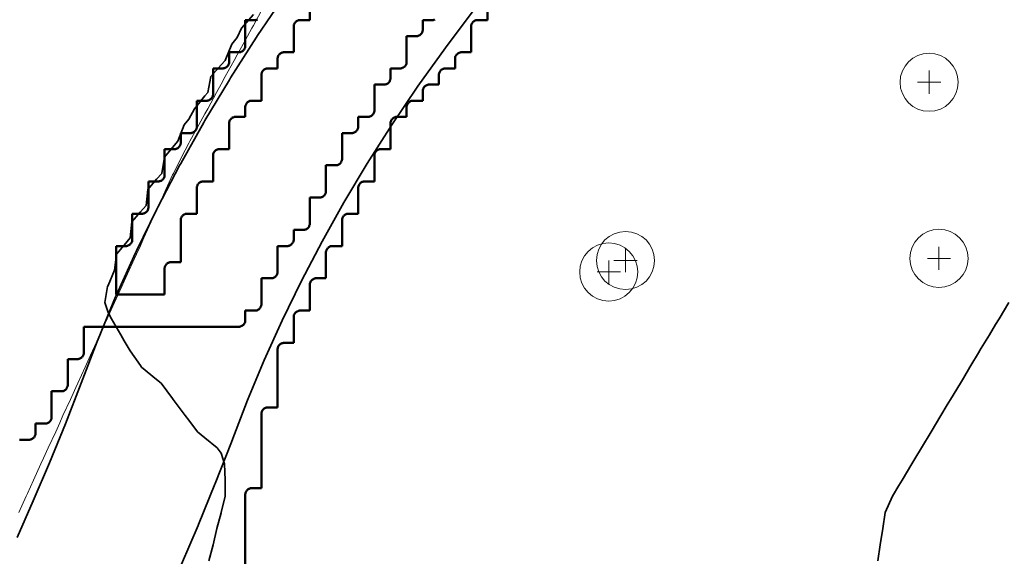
# Model space of a CAD drawing. Header units: metres. Extents: x -6552 to -6384, y 5654608 to 5654799.
# Tile 47 of 68: x -6498 to -6483, y 5654748 to 5654756. Entities that reach past the tile are written whole.
import ezdxf

# ---------------------------------------------------------------- set-up
doc = ezdxf.new("R2010")
doc.units = ezdxf.units.M
doc.header["$LTSCALE"] = 0.5
doc.linetypes.add('DASHED', pattern=[9, 6, -3])
doc.linetypes.add('PHANTOM', pattern=[22, 12, -2, 2, -2, 2, -2])
for name, color, linetype, lineweight in [('L-GRAD-CONT', 5, 'DASHED', 25), ('L-HARD-PAVE', 8, 'Continuous', 35), ('L-SITE-LIMIT', 6, 'PHANTOM', 50), ('V-TOPO-MAJR', 34, 'Continuous', 35), ('V-TOPO-MINR', 32, 'Continuous', 13), ('V-VEG-TREE', 94, 'Continuous', 18)]:
    doc.layers.add(name, color=color, linetype=linetype, lineweight=lineweight)

# ---------------------------------------------------------------- blocks, each defined once
blk = doc.blocks.new('VEG-TREE-DECID')
at = {"color": 0, "lineweight": -2}
for p, q in [((0, -0.6), (0, 0.6)), ((-0.6, 0), (0.6, 0))]:
    blk.add_line(p, q, dxfattribs=at)
blk.add_circle((0, 0), 1.5, dxfattribs=at)

msp = doc.modelspace()

# ---------------------------------------------------------------- linework, layer by layer
at = {"layer": 'L-GRAD-CONT', "lineweight": 35}
msp.add_lwpolyline([(-6494.375, 5654756.335), (-6494.557, 5654756.125), (-6494.625, 5654755.981), (-6494.708, 5654755.875), (-6494.813, 5654755.625), (-6494.875, 5654755.556), (-6495.032, 5654755.375), (-6495.082, 5654755.125), (-6495.125, 5654755.077), (-6495.288, 5654754.875), (-6495.375, 5654754.715), (-6495.447, 5654754.625), (-6495.546, 5654754.375), (-6495.625, 5654754.278), (-6495.749, 5654754.125), (-6495.792, 5654753.875), (-6495.875, 5654753.784), (-6496.008, 5654753.625), (-6496.037, 5654753.375), (-6496.125, 5654753.279), (-6496.255, 5654753.125), (-6496.282, 5654752.875), (-6496.375, 5654752.765), (-6496.493, 5654752.625), (-6496.528, 5654752.375), (-6496.625, 5654752.141), (-6496.637, 5654752.125), (-6496.675, 5654751.875), (-6496.625, 5654751.72), (-6496.571, 5654751.625), (-6496.43, 5654751.375), (-6496.375, 5654751.28), (-6496.285, 5654751.125), (-6496.125, 5654750.902), (-6496.108, 5654750.875), (-6495.875, 5654750.684), (-6495.803, 5654750.625), (-6495.625, 5654750.389), (-6495.615, 5654750.375), (-6495.43, 5654750.125), (-6495.375, 5654750.052), (-6495.241, 5654749.875), (-6495.125, 5654749.779), (-6494.937, 5654749.625), (-6494.875, 5654749.542), (-6494.824, 5654749.375), (-6494.811, 5654749.125), (-6494.814, 5654748.875), (-6494.874, 5654748.625), (-6494.875, 5654748.619), (-6494.943, 5654748.375), (-6494.999, 5654748.125), (-6495.065, 5654747.875)], dxfattribs=at)
at = {"layer": 'L-HARD-PAVE'}
for points in [[(-6498.035, 5654748.234), (-6497.784, 5654748.804), (-6497.535, 5654749.393), (-6497.287, 5654749.999), (-6497.04, 5654750.624), (-6496.793, 5654751.273), (-6496.779, 5654751.308), (-6496.508, 5654751.961), (-6496.493, 5654751.995), (-6496.2, 5654752.644), (-6496.184, 5654752.677), (-6495.87, 5654753.322), (-6495.853, 5654753.354), (-6495.517, 5654753.995), (-6495.5, 5654754.026), (-6495.143, 5654754.663), (-6495.125, 5654754.693), (-6494.746, 5654755.326), (-6494.728, 5654755.355), (-6494.328, 5654755.984), (-6494.309, 5654756.012), (-6493.888, 5654756.637)], [(-6490.954, 5654756.411), (-6491.4, 5654755.819), (-6491.825, 5654755.225), (-6492.228, 5654754.627), (-6492.61, 5654754.027), (-6492.971, 5654753.424), (-6493.311, 5654752.818), (-6493.631, 5654752.209), (-6493.929, 5654751.597), (-6494.207, 5654750.983), (-6494.464, 5654750.365), (-6494.707, 5654749.727), (-6494.712, 5654749.713), (-6494.964, 5654749.074), (-6494.97, 5654749.06), (-6495.224, 5654748.439), (-6495.23, 5654748.424), (-6495.486, 5654747.821)]]:
    msp.add_lwpolyline(points, dxfattribs=at)
at = {"layer": 'L-SITE-LIMIT'}
for points in [[(-6493.5, 5654756.4), (-6493.5, 5654756.252), (-6493.5, 5654756.25), (-6493.502, 5654756.25), (-6493.65, 5654756.25), (-6493.66, 5654756.25), (-6493.67, 5654756.248), (-6493.679, 5654756.246), (-6493.688, 5654756.242), (-6493.697, 5654756.238), (-6493.706, 5654756.233), (-6493.713, 5654756.227), (-6493.721, 5654756.221), (-6493.727, 5654756.213), (-6493.733, 5654756.206), (-6493.738, 5654756.197), (-6493.742, 5654756.188), (-6493.746, 5654756.179), (-6493.748, 5654756.17), (-6493.75, 5654756.16), (-6493.75, 5654756.15), (-6493.75, 5654755.752), (-6493.75, 5654755.75), (-6493.752, 5654755.75), (-6493.9, 5654755.75), (-6493.91, 5654755.75), (-6493.92, 5654755.748), (-6493.929, 5654755.746), (-6493.938, 5654755.742), (-6493.947, 5654755.738), (-6493.956, 5654755.733), (-6493.963, 5654755.727), (-6493.971, 5654755.721), (-6493.977, 5654755.713), (-6493.983, 5654755.706), (-6493.988, 5654755.697), (-6493.992, 5654755.688), (-6493.996, 5654755.679), (-6493.998, 5654755.67), (-6494, 5654755.66), (-6494, 5654755.65), (-6494, 5654755.502), (-6494, 5654755.5), (-6494.002, 5654755.5), (-6494.15, 5654755.5), (-6494.16, 5654755.5), (-6494.17, 5654755.498), (-6494.179, 5654755.496), (-6494.188, 5654755.492), (-6494.197, 5654755.488), (-6494.206, 5654755.483), (-6494.213, 5654755.477), (-6494.221, 5654755.471), (-6494.227, 5654755.463), (-6494.233, 5654755.456), (-6494.238, 5654755.447), (-6494.242, 5654755.438), (-6494.246, 5654755.429), (-6494.248, 5654755.42), (-6494.25, 5654755.41), (-6494.25, 5654755.4), (-6494.25, 5654755.002), (-6494.25, 5654755), (-6494.252, 5654755), (-6494.4, 5654755), (-6494.41, 5654755), (-6494.42, 5654754.998), (-6494.429, 5654754.996), (-6494.438, 5654754.992), (-6494.447, 5654754.988), (-6494.456, 5654754.983), (-6494.463, 5654754.977), (-6494.471, 5654754.971), (-6494.477, 5654754.963), (-6494.483, 5654754.956), (-6494.488, 5654754.947), (-6494.492, 5654754.938), (-6494.496, 5654754.929), (-6494.498, 5654754.92), (-6494.5, 5654754.91), (-6494.5, 5654754.9), (-6494.5, 5654754.752), (-6494.5, 5654754.75), (-6494.502, 5654754.75), (-6494.65, 5654754.75), (-6494.66, 5654754.75), (-6494.67, 5654754.748), (-6494.679, 5654754.746), (-6494.688, 5654754.742), (-6494.697, 5654754.738), (-6494.706, 5654754.733), (-6494.713, 5654754.727), (-6494.721, 5654754.721), (-6494.727, 5654754.713), (-6494.733, 5654754.706), (-6494.738, 5654754.697), (-6494.742, 5654754.688), (-6494.746, 5654754.679), (-6494.748, 5654754.67), (-6494.75, 5654754.66), (-6494.75, 5654754.65), (-6494.75, 5654754.252), (-6494.75, 5654754.25), (-6494.752, 5654754.25), (-6494.9, 5654754.25), (-6494.91, 5654754.25), (-6494.92, 5654754.248), (-6494.929, 5654754.246), (-6494.938, 5654754.242), (-6494.947, 5654754.238), (-6494.956, 5654754.233), (-6494.963, 5654754.227), (-6494.971, 5654754.221), (-6494.977, 5654754.213), (-6494.983, 5654754.206), (-6494.988, 5654754.197), (-6494.992, 5654754.188), (-6494.996, 5654754.179), (-6494.998, 5654754.17), (-6495, 5654754.16), (-6495, 5654754.15), (-6495, 5654753.752), (-6495, 5654753.75), (-6495.002, 5654753.75), (-6495.15, 5654753.75), (-6495.16, 5654753.75), (-6495.17, 5654753.748), (-6495.179, 5654753.746), (-6495.188, 5654753.742), (-6495.197, 5654753.738), (-6495.206, 5654753.733), (-6495.213, 5654753.727), (-6495.221, 5654753.721), (-6495.227, 5654753.713), (-6495.233, 5654753.706), (-6495.238, 5654753.697), (-6495.242, 5654753.688), (-6495.246, 5654753.679), (-6495.248, 5654753.67), (-6495.25, 5654753.66), (-6495.25, 5654753.65), (-6495.25, 5654753.252), (-6495.25, 5654753.25), (-6495.252, 5654753.25), (-6495.4, 5654753.25), (-6495.41, 5654753.25), (-6495.42, 5654753.248), (-6495.429, 5654753.246), (-6495.438, 5654753.242), (-6495.447, 5654753.238), (-6495.456, 5654753.233), (-6495.463, 5654753.227), (-6495.471, 5654753.221), (-6495.477, 5654753.213), (-6495.483, 5654753.206), (-6495.488, 5654753.197), (-6495.492, 5654753.188), (-6495.496, 5654753.179), (-6495.498, 5654753.17), (-6495.5, 5654753.16), (-6495.5, 5654753.15), (-6495.5, 5654752.502), (-6495.5, 5654752.5), (-6495.502, 5654752.5), (-6495.65, 5654752.5), (-6495.66, 5654752.5), (-6495.67, 5654752.498), (-6495.679, 5654752.496), (-6495.688, 5654752.492), (-6495.697, 5654752.488), (-6495.706, 5654752.483), (-6495.713, 5654752.477), (-6495.721, 5654752.471), (-6495.727, 5654752.463), (-6495.733, 5654752.456), (-6495.738, 5654752.447), (-6495.742, 5654752.438), (-6495.746, 5654752.429), (-6495.748, 5654752.42), (-6495.75, 5654752.41), (-6495.75, 5654752.4), (-6495.75, 5654752.002), (-6495.75, 5654752), (-6495.752, 5654752), (-6496.498, 5654752), (-6496.5, 5654752), (-6496.5, 5654752.002), (-6496.5, 5654752.748), (-6496.5, 5654752.75), (-6496.498, 5654752.75), (-6496.35, 5654752.75), (-6496.34, 5654752.75), (-6496.34, 5654752.75), (-6496.33, 5654752.752), (-6496.321, 5654752.754), (-6496.312, 5654752.758), (-6496.303, 5654752.762), (-6496.294, 5654752.767), (-6496.287, 5654752.773), (-6496.279, 5654752.779), (-6496.273, 5654752.787), (-6496.267, 5654752.794), (-6496.262, 5654752.803), (-6496.258, 5654752.812), (-6496.254, 5654752.821), (-6496.252, 5654752.83), (-6496.25, 5654752.84), (-6496.25, 5654752.85), (-6496.25, 5654753.248), (-6496.25, 5654753.25), (-6496.248, 5654753.25), (-6496.1, 5654753.25), (-6496.09, 5654753.25), (-6496.08, 5654753.252), (-6496.071, 5654753.254), (-6496.062, 5654753.258), (-6496.053, 5654753.262), (-6496.044, 5654753.267), (-6496.037, 5654753.273), (-6496.029, 5654753.279), (-6496.023, 5654753.287), (-6496.017, 5654753.294), (-6496.012, 5654753.303), (-6496.008, 5654753.312), (-6496.004, 5654753.321), (-6496.002, 5654753.33), (-6496, 5654753.34), (-6496, 5654753.35), (-6496, 5654753.748), (-6496, 5654753.75), (-6495.998, 5654753.75), (-6495.85, 5654753.75), (-6495.84, 5654753.75), (-6495.83, 5654753.752), (-6495.821, 5654753.754), (-6495.812, 5654753.758), (-6495.803, 5654753.762), (-6495.794, 5654753.767), (-6495.787, 5654753.773), (-6495.779, 5654753.779), (-6495.773, 5654753.787), (-6495.767, 5654753.794), (-6495.762, 5654753.803), (-6495.758, 5654753.812), (-6495.754, 5654753.821), (-6495.752, 5654753.83), (-6495.75, 5654753.84), (-6495.75, 5654753.85), (-6495.75, 5654754.248), (-6495.75, 5654754.25), (-6495.748, 5654754.25), (-6495.6, 5654754.25), (-6495.59, 5654754.25), (-6495.58, 5654754.252), (-6495.571, 5654754.254), (-6495.562, 5654754.258), (-6495.553, 5654754.262), (-6495.544, 5654754.267), (-6495.537, 5654754.273), (-6495.529, 5654754.279), (-6495.523, 5654754.287), (-6495.517, 5654754.294), (-6495.512, 5654754.303), (-6495.508, 5654754.312), (-6495.504, 5654754.321), (-6495.502, 5654754.33), (-6495.5, 5654754.34), (-6495.5, 5654754.35), (-6495.5, 5654754.498), (-6495.5, 5654754.5), (-6495.498, 5654754.5), (-6495.35, 5654754.5), (-6495.34, 5654754.5), (-6495.33, 5654754.502), (-6495.321, 5654754.504), (-6495.312, 5654754.508), (-6495.303, 5654754.512), (-6495.294, 5654754.517), (-6495.287, 5654754.523), (-6495.279, 5654754.529), (-6495.273, 5654754.537), (-6495.267, 5654754.544), (-6495.262, 5654754.553), (-6495.258, 5654754.562), (-6495.254, 5654754.571), (-6495.252, 5654754.58), (-6495.25, 5654754.59), (-6495.25, 5654754.6), (-6495.25, 5654754.998), (-6495.25, 5654755), (-6495.248, 5654755), (-6495.1, 5654755), (-6495.09, 5654755), (-6495.08, 5654755.002), (-6495.071, 5654755.004), (-6495.062, 5654755.008), (-6495.053, 5654755.012), (-6495.044, 5654755.017), (-6495.037, 5654755.023), (-6495.029, 5654755.029), (-6495.023, 5654755.037), (-6495.017, 5654755.044), (-6495.012, 5654755.053), (-6495.008, 5654755.062), (-6495.004, 5654755.071), (-6495.002, 5654755.08), (-6495, 5654755.09), (-6495, 5654755.1), (-6495, 5654755.498), (-6495, 5654755.5), (-6494.998, 5654755.5), (-6494.85, 5654755.5), (-6494.84, 5654755.5), (-6494.83, 5654755.502), (-6494.821, 5654755.504), (-6494.812, 5654755.508), (-6494.803, 5654755.512), (-6494.794, 5654755.517), (-6494.787, 5654755.523), (-6494.779, 5654755.529), (-6494.773, 5654755.537), (-6494.767, 5654755.544), (-6494.762, 5654755.553), (-6494.758, 5654755.562), (-6494.754, 5654755.571), (-6494.752, 5654755.58), (-6494.75, 5654755.59), (-6494.75, 5654755.6), (-6494.75, 5654755.748), (-6494.75, 5654755.75), (-6494.748, 5654755.75), (-6494.6, 5654755.75), (-6494.59, 5654755.75), (-6494.58, 5654755.752), (-6494.571, 5654755.754), (-6494.562, 5654755.758), (-6494.553, 5654755.762), (-6494.544, 5654755.767), (-6494.537, 5654755.773), (-6494.529, 5654755.779), (-6494.523, 5654755.787), (-6494.517, 5654755.794), (-6494.512, 5654755.803), (-6494.508, 5654755.812), (-6494.504, 5654755.821), (-6494.502, 5654755.83), (-6494.5, 5654755.84), (-6494.5, 5654755.85), (-6494.5, 5654756.248), (-6494.5, 5654756.25), (-6494.498, 5654756.25), (-6494.35, 5654756.25), (-6494.34, 5654756.25), (-6494.33, 5654756.252), (-6494.321, 5654756.254), (-6494.312, 5654756.258)], [(-6490.75, 5654756.4), (-6490.75, 5654756.252), (-6490.75, 5654756.25), (-6490.752, 5654756.25), (-6490.9, 5654756.25), (-6490.91, 5654756.25), (-6490.92, 5654756.248), (-6490.929, 5654756.246), (-6490.938, 5654756.242), (-6490.947, 5654756.238), (-6490.956, 5654756.233), (-6490.963, 5654756.227), (-6490.971, 5654756.221), (-6490.977, 5654756.213), (-6490.983, 5654756.206), (-6490.988, 5654756.197), (-6490.992, 5654756.188), (-6490.996, 5654756.179), (-6490.998, 5654756.17), (-6491, 5654756.16), (-6491, 5654756.15), (-6491, 5654755.752), (-6491, 5654755.75), (-6491.002, 5654755.75), (-6491.15, 5654755.75), (-6491.16, 5654755.75), (-6491.17, 5654755.748), (-6491.179, 5654755.746), (-6491.188, 5654755.742), (-6491.197, 5654755.738), (-6491.206, 5654755.733), (-6491.213, 5654755.727), (-6491.221, 5654755.721), (-6491.227, 5654755.713), (-6491.233, 5654755.706), (-6491.238, 5654755.697), (-6491.242, 5654755.688), (-6491.246, 5654755.679), (-6491.248, 5654755.67), (-6491.25, 5654755.66), (-6491.25, 5654755.65), (-6491.25, 5654755.502), (-6491.25, 5654755.5), (-6491.252, 5654755.5), (-6491.4, 5654755.5), (-6491.41, 5654755.5), (-6491.42, 5654755.498), (-6491.429, 5654755.496), (-6491.438, 5654755.492), (-6491.447, 5654755.488), (-6491.456, 5654755.483), (-6491.463, 5654755.477), (-6491.471, 5654755.471), (-6491.477, 5654755.463), (-6491.483, 5654755.456), (-6491.488, 5654755.447), (-6491.492, 5654755.438), (-6491.496, 5654755.429), (-6491.498, 5654755.42), (-6491.5, 5654755.41), (-6491.5, 5654755.4), (-6491.5, 5654755.252), (-6491.5, 5654755.25), (-6491.502, 5654755.25), (-6491.65, 5654755.25), (-6491.66, 5654755.25), (-6491.67, 5654755.248), (-6491.679, 5654755.246), (-6491.688, 5654755.242), (-6491.697, 5654755.238), (-6491.706, 5654755.233), (-6491.713, 5654755.227), (-6491.721, 5654755.221), (-6491.727, 5654755.213), (-6491.733, 5654755.206), (-6491.738, 5654755.197), (-6491.742, 5654755.188), (-6491.746, 5654755.179), (-6491.748, 5654755.17), (-6491.75, 5654755.16), (-6491.75, 5654755.15), (-6491.75, 5654755.002), (-6491.75, 5654755), (-6491.752, 5654755), (-6491.9, 5654755), (-6491.91, 5654755), (-6491.92, 5654754.998), (-6491.929, 5654754.996), (-6491.938, 5654754.992), (-6491.947, 5654754.988), (-6491.956, 5654754.983), (-6491.963, 5654754.977), (-6491.971, 5654754.971), (-6491.977, 5654754.963), (-6491.983, 5654754.956), (-6491.988, 5654754.947), (-6491.992, 5654754.938), (-6491.996, 5654754.929), (-6491.998, 5654754.92), (-6492, 5654754.91), (-6492, 5654754.9), (-6492, 5654754.752), (-6492, 5654754.75), (-6492.002, 5654754.75), (-6492.15, 5654754.75), (-6492.16, 5654754.75), (-6492.17, 5654754.748), (-6492.179, 5654754.746), (-6492.188, 5654754.742), (-6492.197, 5654754.738), (-6492.206, 5654754.733), (-6492.213, 5654754.727), (-6492.221, 5654754.721), (-6492.227, 5654754.713), (-6492.233, 5654754.706), (-6492.238, 5654754.697), (-6492.242, 5654754.688), (-6492.246, 5654754.679), (-6492.248, 5654754.67), (-6492.25, 5654754.66), (-6492.25, 5654754.65), (-6492.25, 5654754.252), (-6492.25, 5654754.25), (-6492.252, 5654754.25), (-6492.4, 5654754.25), (-6492.41, 5654754.25), (-6492.42, 5654754.248), (-6492.429, 5654754.246), (-6492.438, 5654754.242), (-6492.447, 5654754.238), (-6492.456, 5654754.233), (-6492.463, 5654754.227), (-6492.471, 5654754.221), (-6492.477, 5654754.213), (-6492.483, 5654754.206), (-6492.488, 5654754.197), (-6492.492, 5654754.188), (-6492.496, 5654754.179), (-6492.498, 5654754.17), (-6492.5, 5654754.16), (-6492.5, 5654754.15), (-6492.5, 5654753.752), (-6492.5, 5654753.75), (-6492.502, 5654753.75), (-6492.65, 5654753.75), (-6492.66, 5654753.75), (-6492.67, 5654753.748), (-6492.679, 5654753.746), (-6492.688, 5654753.742), (-6492.697, 5654753.738), (-6492.706, 5654753.733), (-6492.713, 5654753.727), (-6492.721, 5654753.721), (-6492.727, 5654753.713), (-6492.733, 5654753.706), (-6492.738, 5654753.697), (-6492.742, 5654753.688), (-6492.746, 5654753.679), (-6492.748, 5654753.67), (-6492.75, 5654753.66), (-6492.75, 5654753.65), (-6492.75, 5654753.252), (-6492.75, 5654753.25), (-6492.752, 5654753.25), (-6492.9, 5654753.25), (-6492.91, 5654753.25), (-6492.92, 5654753.248), (-6492.929, 5654753.246), (-6492.938, 5654753.242), (-6492.947, 5654753.238), (-6492.956, 5654753.233), (-6492.963, 5654753.227), (-6492.971, 5654753.221), (-6492.977, 5654753.213), (-6492.983, 5654753.206), (-6492.988, 5654753.197), (-6492.992, 5654753.188), (-6492.996, 5654753.179), (-6492.998, 5654753.17), (-6493, 5654753.16), (-6493, 5654753.15), (-6493, 5654752.752), (-6493, 5654752.75), (-6493.002, 5654752.75), (-6493.15, 5654752.75), (-6493.16, 5654752.75), (-6493.17, 5654752.748), (-6493.179, 5654752.746), (-6493.188, 5654752.742), (-6493.197, 5654752.738), (-6493.206, 5654752.733), (-6493.213, 5654752.727), (-6493.221, 5654752.721), (-6493.227, 5654752.713), (-6493.233, 5654752.706), (-6493.238, 5654752.697), (-6493.242, 5654752.688), (-6493.246, 5654752.679), (-6493.248, 5654752.67), (-6493.25, 5654752.66), (-6493.25, 5654752.65), (-6493.25, 5654752.252), (-6493.25, 5654752.25), (-6493.252, 5654752.25), (-6493.4, 5654752.25), (-6493.41, 5654752.25), (-6493.42, 5654752.248), (-6493.429, 5654752.246), (-6493.438, 5654752.242), (-6493.447, 5654752.238), (-6493.456, 5654752.233), (-6493.463, 5654752.227), (-6493.471, 5654752.221), (-6493.477, 5654752.213), (-6493.483, 5654752.206), (-6493.488, 5654752.197), (-6493.492, 5654752.188), (-6493.496, 5654752.179), (-6493.498, 5654752.17), (-6493.5, 5654752.16), (-6493.5, 5654752.15), (-6493.5, 5654751.752), (-6493.5, 5654751.75), (-6493.502, 5654751.75), (-6493.65, 5654751.75), (-6493.66, 5654751.75), (-6493.67, 5654751.748), (-6493.679, 5654751.746), (-6493.688, 5654751.742), (-6493.697, 5654751.738), (-6493.706, 5654751.733), (-6493.713, 5654751.727), (-6493.721, 5654751.721), (-6493.727, 5654751.713), (-6493.733, 5654751.706), (-6493.738, 5654751.697), (-6493.742, 5654751.688), (-6493.746, 5654751.679), (-6493.748, 5654751.67), (-6493.75, 5654751.66), (-6493.75, 5654751.65), (-6493.75, 5654751.252), (-6493.75, 5654751.25), (-6493.752, 5654751.25), (-6493.9, 5654751.25), (-6493.91, 5654751.25), (-6493.92, 5654751.248), (-6493.929, 5654751.246), (-6493.938, 5654751.242), (-6493.947, 5654751.238), (-6493.956, 5654751.233), (-6493.963, 5654751.227), (-6493.971, 5654751.221), (-6493.977, 5654751.213), (-6493.983, 5654751.206), (-6493.988, 5654751.197), (-6493.992, 5654751.188), (-6493.996, 5654751.179), (-6493.998, 5654751.17), (-6494, 5654751.16), (-6494, 5654751.15), (-6494, 5654750.252), (-6494, 5654750.25), (-6494.002, 5654750.25), (-6494.15, 5654750.25), (-6494.16, 5654750.25), (-6494.17, 5654750.248), (-6494.179, 5654750.246), (-6494.188, 5654750.242), (-6494.197, 5654750.238), (-6494.206, 5654750.233), (-6494.213, 5654750.227), (-6494.221, 5654750.221), (-6494.227, 5654750.213), (-6494.233, 5654750.206), (-6494.238, 5654750.197), (-6494.242, 5654750.188), (-6494.246, 5654750.179), (-6494.248, 5654750.17), (-6494.25, 5654750.16), (-6494.25, 5654750.15), (-6494.25, 5654749.002), (-6494.25, 5654749), (-6494.252, 5654749), (-6494.4, 5654749), (-6494.41, 5654749), (-6494.42, 5654748.998), (-6494.429, 5654748.996), (-6494.438, 5654748.992), (-6494.447, 5654748.988), (-6494.456, 5654748.983), (-6494.463, 5654748.977), (-6494.471, 5654748.971), (-6494.477, 5654748.963), (-6494.483, 5654748.956), (-6494.488, 5654748.947), (-6494.492, 5654748.938), (-6494.496, 5654748.929), (-6494.498, 5654748.92), (-6494.5, 5654748.91), (-6494.5, 5654748.9), (-6494.5, 5654747.752)], [(-6497.998, 5654749.75), (-6497.85, 5654749.75), (-6497.84, 5654749.75), (-6497.83, 5654749.752), (-6497.821, 5654749.754), (-6497.812, 5654749.758), (-6497.803, 5654749.762), (-6497.794, 5654749.767), (-6497.787, 5654749.773), (-6497.779, 5654749.779), (-6497.773, 5654749.787), (-6497.767, 5654749.794), (-6497.762, 5654749.803), (-6497.758, 5654749.812), (-6497.754, 5654749.821), (-6497.752, 5654749.83), (-6497.75, 5654749.84), (-6497.75, 5654749.85), (-6497.75, 5654749.998), (-6497.75, 5654750), (-6497.748, 5654750), (-6497.6, 5654750), (-6497.59, 5654750), (-6497.58, 5654750.002), (-6497.571, 5654750.004), (-6497.562, 5654750.008), (-6497.553, 5654750.012), (-6497.544, 5654750.017), (-6497.537, 5654750.023), (-6497.529, 5654750.029), (-6497.523, 5654750.037), (-6497.517, 5654750.044), (-6497.512, 5654750.053), (-6497.508, 5654750.062), (-6497.504, 5654750.071), (-6497.502, 5654750.08), (-6497.5, 5654750.09), (-6497.5, 5654750.1), (-6497.5, 5654750.498), (-6497.5, 5654750.5), (-6497.498, 5654750.5), (-6497.35, 5654750.5), (-6497.34, 5654750.5), (-6497.33, 5654750.502), (-6497.321, 5654750.504), (-6497.312, 5654750.508), (-6497.303, 5654750.512), (-6497.294, 5654750.517), (-6497.287, 5654750.523), (-6497.279, 5654750.529), (-6497.273, 5654750.537), (-6497.267, 5654750.544), (-6497.262, 5654750.553), (-6497.258, 5654750.562), (-6497.254, 5654750.571), (-6497.252, 5654750.58), (-6497.25, 5654750.59), (-6497.25, 5654750.6), (-6497.25, 5654750.998), (-6497.25, 5654751), (-6497.248, 5654751), (-6497.1, 5654751), (-6497.09, 5654751), (-6497.08, 5654751.002), (-6497.071, 5654751.004), (-6497.062, 5654751.008), (-6497.053, 5654751.012), (-6497.044, 5654751.017), (-6497.037, 5654751.023), (-6497.029, 5654751.029), (-6497.023, 5654751.037), (-6497.017, 5654751.044), (-6497.012, 5654751.053), (-6497.008, 5654751.062), (-6497.004, 5654751.071), (-6497.002, 5654751.08), (-6497, 5654751.09), (-6497, 5654751.1), (-6497, 5654751.498), (-6497, 5654751.5), (-6496.998, 5654751.5), (-6494.6, 5654751.5), (-6494.59, 5654751.5), (-6494.58, 5654751.502), (-6494.571, 5654751.504), (-6494.562, 5654751.508), (-6494.553, 5654751.512), (-6494.544, 5654751.517), (-6494.537, 5654751.523), (-6494.529, 5654751.529), (-6494.523, 5654751.537), (-6494.517, 5654751.544), (-6494.512, 5654751.553), (-6494.508, 5654751.562), (-6494.504, 5654751.571), (-6494.502, 5654751.58), (-6494.5, 5654751.59), (-6494.5, 5654751.6), (-6494.5, 5654751.748), (-6494.5, 5654751.75), (-6494.498, 5654751.75), (-6494.35, 5654751.75), (-6494.34, 5654751.75), (-6494.33, 5654751.752), (-6494.321, 5654751.754), (-6494.312, 5654751.758), (-6494.303, 5654751.762), (-6494.294, 5654751.767), (-6494.287, 5654751.773), (-6494.279, 5654751.779), (-6494.273, 5654751.787), (-6494.267, 5654751.794), (-6494.262, 5654751.803), (-6494.258, 5654751.812), (-6494.254, 5654751.821), (-6494.252, 5654751.83), (-6494.25, 5654751.84), (-6494.25, 5654751.85), (-6494.25, 5654752.248), (-6494.25, 5654752.25), (-6494.248, 5654752.25), (-6494.1, 5654752.25), (-6494.09, 5654752.25), (-6494.08, 5654752.252), (-6494.071, 5654752.254), (-6494.062, 5654752.258), (-6494.053, 5654752.262), (-6494.044, 5654752.267), (-6494.037, 5654752.273), (-6494.029, 5654752.279), (-6494.023, 5654752.287), (-6494.017, 5654752.294), (-6494.012, 5654752.303), (-6494.008, 5654752.312), (-6494.004, 5654752.321), (-6494.002, 5654752.33), (-6494, 5654752.34), (-6494, 5654752.35), (-6494, 5654752.748), (-6494, 5654752.75), (-6493.998, 5654752.75), (-6493.85, 5654752.75), (-6493.84, 5654752.75), (-6493.83, 5654752.752), (-6493.821, 5654752.754), (-6493.812, 5654752.758), (-6493.803, 5654752.762), (-6493.794, 5654752.767), (-6493.787, 5654752.773), (-6493.779, 5654752.779), (-6493.773, 5654752.787), (-6493.767, 5654752.794), (-6493.762, 5654752.803), (-6493.758, 5654752.812), (-6493.754, 5654752.821), (-6493.752, 5654752.83), (-6493.75, 5654752.84), (-6493.75, 5654752.85), (-6493.75, 5654752.998), (-6493.75, 5654753), (-6493.748, 5654753), (-6493.6, 5654753), (-6493.59, 5654753), (-6493.58, 5654753.002), (-6493.571, 5654753.004), (-6493.562, 5654753.008), (-6493.553, 5654753.012), (-6493.544, 5654753.017), (-6493.537, 5654753.023), (-6493.529, 5654753.029), (-6493.523, 5654753.037), (-6493.517, 5654753.044), (-6493.512, 5654753.053), (-6493.508, 5654753.062), (-6493.504, 5654753.071), (-6493.502, 5654753.08), (-6493.5, 5654753.09), (-6493.5, 5654753.1), (-6493.5, 5654753.498), (-6493.5, 5654753.5), (-6493.498, 5654753.5), (-6493.35, 5654753.5), (-6493.34, 5654753.5), (-6493.33, 5654753.502), (-6493.321, 5654753.504), (-6493.312, 5654753.508), (-6493.303, 5654753.512), (-6493.294, 5654753.517), (-6493.287, 5654753.523), (-6493.279, 5654753.529), (-6493.273, 5654753.537), (-6493.267, 5654753.544), (-6493.262, 5654753.553), (-6493.258, 5654753.562), (-6493.254, 5654753.571), (-6493.252, 5654753.58), (-6493.25, 5654753.59), (-6493.25, 5654753.6), (-6493.25, 5654753.998), (-6493.25, 5654754), (-6493.248, 5654754), (-6493.1, 5654754), (-6493.09, 5654754), (-6493.08, 5654754.002), (-6493.071, 5654754.004), (-6493.062, 5654754.008), (-6493.053, 5654754.012), (-6493.044, 5654754.017), (-6493.037, 5654754.023), (-6493.029, 5654754.029), (-6493.023, 5654754.037), (-6493.017, 5654754.044), (-6493.012, 5654754.053), (-6493.008, 5654754.062), (-6493.004, 5654754.071), (-6493.002, 5654754.08), (-6493, 5654754.09), (-6493, 5654754.1), (-6493, 5654754.498), (-6493, 5654754.5), (-6492.998, 5654754.5), (-6492.85, 5654754.5), (-6492.84, 5654754.5), (-6492.83, 5654754.502), (-6492.821, 5654754.504), (-6492.812, 5654754.508), (-6492.803, 5654754.512), (-6492.794, 5654754.517), (-6492.787, 5654754.523), (-6492.779, 5654754.529), (-6492.773, 5654754.537), (-6492.767, 5654754.544), (-6492.762, 5654754.553), (-6492.758, 5654754.562), (-6492.754, 5654754.571), (-6492.752, 5654754.58), (-6492.75, 5654754.59), (-6492.75, 5654754.6), (-6492.75, 5654754.748), (-6492.75, 5654754.75), (-6492.748, 5654754.75), (-6492.6, 5654754.75), (-6492.59, 5654754.75), (-6492.58, 5654754.752), (-6492.571, 5654754.754), (-6492.562, 5654754.758), (-6492.553, 5654754.762), (-6492.544, 5654754.767), (-6492.537, 5654754.773), (-6492.529, 5654754.779), (-6492.523, 5654754.787), (-6492.517, 5654754.794), (-6492.512, 5654754.803), (-6492.508, 5654754.812), (-6492.504, 5654754.821), (-6492.502, 5654754.83), (-6492.5, 5654754.84), (-6492.5, 5654754.85), (-6492.5, 5654755.248), (-6492.5, 5654755.25), (-6492.498, 5654755.25), (-6492.35, 5654755.25), (-6492.34, 5654755.25), (-6492.33, 5654755.252), (-6492.321, 5654755.254), (-6492.312, 5654755.258), (-6492.303, 5654755.262), (-6492.294, 5654755.267), (-6492.287, 5654755.273), (-6492.279, 5654755.279), (-6492.273, 5654755.287), (-6492.267, 5654755.294), (-6492.262, 5654755.303), (-6492.258, 5654755.312), (-6492.254, 5654755.321), (-6492.252, 5654755.33), (-6492.25, 5654755.34), (-6492.25, 5654755.35), (-6492.25, 5654755.498), (-6492.25, 5654755.5), (-6492.248, 5654755.5), (-6492.1, 5654755.5), (-6492.09, 5654755.5), (-6492.08, 5654755.502), (-6492.071, 5654755.504), (-6492.062, 5654755.508), (-6492.053, 5654755.512), (-6492.044, 5654755.517), (-6492.037, 5654755.523), (-6492.029, 5654755.529), (-6492.023, 5654755.537), (-6492.017, 5654755.544), (-6492.012, 5654755.553), (-6492.008, 5654755.562), (-6492.004, 5654755.571), (-6492.002, 5654755.58), (-6492, 5654755.59), (-6492, 5654755.6), (-6492, 5654755.998), (-6492, 5654756), (-6491.998, 5654756), (-6491.85, 5654756), (-6491.84, 5654756), (-6491.83, 5654756.002), (-6491.821, 5654756.004), (-6491.812, 5654756.008), (-6491.803, 5654756.012), (-6491.794, 5654756.017), (-6491.787, 5654756.023), (-6491.779, 5654756.029), (-6491.773, 5654756.037), (-6491.767, 5654756.044), (-6491.762, 5654756.053), (-6491.758, 5654756.062), (-6491.754, 5654756.071), (-6491.752, 5654756.08), (-6491.75, 5654756.09), (-6491.75, 5654756.1), (-6491.75, 5654756.248), (-6491.75, 5654756.25), (-6491.748, 5654756.25), (-6491.6, 5654756.25), (-6491.59, 5654756.25), (-6491.58, 5654756.252), (-6491.571, 5654756.254), (-6491.562, 5654756.258)]]:
    msp.add_lwpolyline(points, dxfattribs=at)
at = {"layer": 'V-TOPO-MAJR'}
msp.add_lwpolyline([(-6482.672, 5654751.875), (-6482.823, 5654751.625), (-6482.875, 5654751.537), (-6482.972, 5654751.375), (-6483.123, 5654751.125), (-6483.125, 5654751.121), (-6483.274, 5654750.875), (-6483.375, 5654750.704), (-6483.422, 5654750.625), (-6483.573, 5654750.375), (-6483.625, 5654750.289), (-6483.724, 5654750.125), (-6483.873, 5654749.875), (-6483.875, 5654749.871), (-6484.024, 5654749.625), (-6484.125, 5654749.457), (-6484.175, 5654749.375), (-6484.325, 5654749.125), (-6484.375, 5654749.042), (-6484.474, 5654748.875), (-6484.588, 5654748.625), (-6484.625, 5654748.375), (-6484.625, 5654748.375), (-6484.662, 5654748.125), (-6484.699, 5654747.875)], dxfattribs=at)
at = {"layer": 'V-TOPO-MINR'}
msp.add_lwpolyline([(-6494.259, 5654756.375), (-6494.375, 5654756.164), (-6494.397, 5654756.125), (-6494.534, 5654755.875), (-6494.625, 5654755.711), (-6494.672, 5654755.625), (-6494.81, 5654755.375), (-6494.875, 5654755.254), (-6494.944, 5654755.125), (-6495.082, 5654754.875), (-6495.125, 5654754.797), (-6495.22, 5654754.625), (-6495.358, 5654754.375), (-6495.375, 5654754.344), (-6495.49, 5654754.125), (-6495.613, 5654753.875), (-6495.625, 5654753.85), (-6495.729, 5654753.625), (-6495.841, 5654753.375), (-6495.875, 5654753.3), (-6495.956, 5654753.125), (-6496.071, 5654752.875), (-6496.125, 5654752.754), (-6496.183, 5654752.625), (-6496.298, 5654752.375), (-6496.375, 5654752.208), (-6496.413, 5654752.125), (-6496.525, 5654751.875), (-6496.625, 5654751.658), (-6496.64, 5654751.625), (-6496.754, 5654751.375), (-6496.867, 5654751.125), (-6496.875, 5654751.108), (-6496.983, 5654750.875), (-6497.095, 5654750.625), (-6497.125, 5654750.558), (-6497.21, 5654750.375), (-6497.325, 5654750.125), (-6497.375, 5654750.013), (-6497.437, 5654749.875), (-6497.552, 5654749.625), (-6497.625, 5654749.467), (-6497.667, 5654749.375), (-6497.779, 5654749.125), (-6497.875, 5654748.917), (-6497.894, 5654748.875), (-6498.006, 5654748.625)], dxfattribs=at)

# ---------------------------------------------------------------- block references
at = {"layer": 'V-VEG-TREE', "xscale": 0.3, "yscale": 0.3}
for p in [(-6483.906, 5654755.286), (-6483.753, 5654752.559), (-6488.609, 5654752.526), (-6488.869, 5654752.348)]:
    msp.add_blockref('VEG-TREE-DECID', p, dxfattribs=at)

doc.saveas('drawing.dxf')
